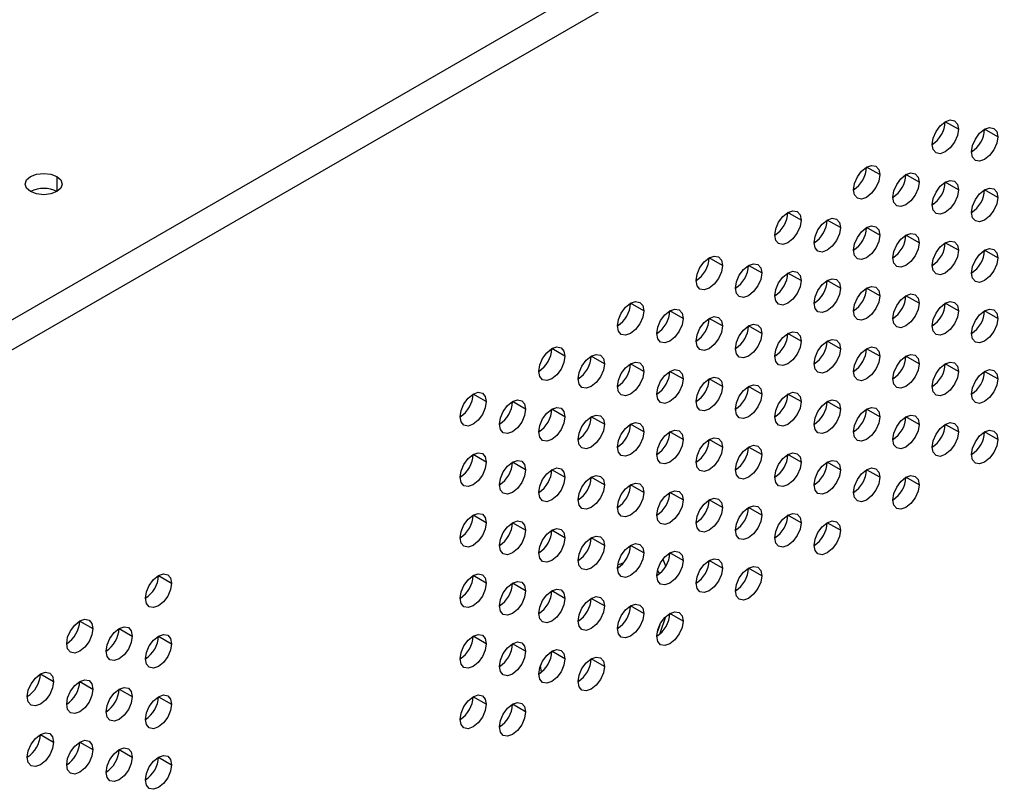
# Model space of a CAD drawing. Header units: millimetres. Extents: x 0 to 1118, y 0 to 864.
# Tile 237 of 256: x 960.45 to 969.3, y 676.53 to 683.47. Entities that reach past the tile are written whole.
import ezdxf

# ---------------------------------------------------------------- set-up
doc = ezdxf.new("R2010")
doc.units = ezdxf.units.MM

msp = doc.modelspace()

# ---------------------------------------------------------------- linework, layer by layer
at = {"color": 7, "linetype": 'Continuous', "lineweight": 25}
for p, q in [((926.1057, 660.9838), (999.8805, 703.5731)), ((926.2471, 660.7933), (999.9748, 703.3554)), ((968.8857, 682.482), (968.7678, 682.5501)), ((969.2392, 682.414), (969.1214, 682.482)), ((968.1785, 682.0738), (968.0607, 682.1419)), ((968.5321, 682.0058), (968.4142, 682.0738)), ((968.8857, 681.9377), (968.7678, 682.0057)), ((969.2392, 681.8696), (969.1214, 681.9376)), ((967.4714, 681.6656), (967.3536, 681.7337)), ((967.825, 681.5976), (967.7071, 681.6656)), ((968.1785, 681.5295), (968.0607, 681.5975)), ((968.5321, 681.4614), (968.4142, 681.5294)), ((968.8857, 681.3933), (968.7678, 681.4614)), ((969.2392, 681.3252), (969.1214, 681.3933)), ((966.7643, 681.2574), (966.6465, 681.3255)), ((967.1179, 681.1894), (967, 681.2574)), ((967.4714, 681.1213), (967.3536, 681.1893)), ((967.825, 681.0532), (967.7071, 681.1212)), ((968.1785, 680.9851), (968.0607, 681.0532)), ((968.5321, 680.917), (968.4142, 680.9851)), ((966.0572, 680.8492), (965.9394, 680.9173)), ((968.8857, 680.849), (968.7678, 680.917)), ((966.4108, 680.7811), (966.2929, 680.8492)), ((969.2392, 680.7809), (969.1214, 680.8489)), ((966.7643, 680.7131), (966.6465, 680.7811)), ((967.1179, 680.645), (967, 680.713)), ((967.4714, 680.5769), (967.3536, 680.6449)), ((967.825, 680.5088), (967.7071, 680.5769)), ((965.3501, 680.441), (965.2323, 680.5091)), ((968.1785, 680.4408), (968.0607, 680.5088)), ((965.7037, 680.3729), (965.5858, 680.441)), ((966.0572, 680.3049), (965.9394, 680.3729)), ((968.5321, 680.3727), (968.4142, 680.4407)), ((968.8857, 680.3046), (968.7678, 680.3726)), ((966.4108, 680.2368), (966.2929, 680.3048)), ((969.2392, 680.2365), (969.1214, 680.3046)), ((966.7643, 680.1687), (966.6465, 680.2367)), ((964.643, 680.0328), (964.5252, 680.1009)), ((967.1179, 680.1006), (967, 680.1687)), ((967.4714, 680.0326), (967.3536, 680.1006)), ((964.9966, 679.9647), (964.8787, 680.0328)), ((967.825, 679.9645), (967.7071, 680.0325)), ((965.3501, 679.8967), (965.2323, 679.9647)), ((968.1785, 679.8964), (968.0607, 679.9644)), ((965.7037, 679.8286), (965.5858, 679.8966)), ((968.5321, 679.8283), (968.4142, 679.8964)), ((966.0572, 679.7605), (965.9394, 679.8285)), ((966.4108, 679.6924), (966.2929, 679.7605)), ((968.8857, 679.7602), (968.7678, 679.8283)), ((969.2392, 679.6922), (969.1214, 679.7602)), ((966.7643, 679.6243), (966.6465, 679.6924)), ((967.1179, 679.5563), (967, 679.6243)), ((964.643, 679.4885), (964.5252, 679.5565)), ((964.9966, 679.4204), (964.8787, 679.4884)), ((967.4714, 679.4882), (967.3536, 679.5562)), ((967.825, 679.4201), (967.7071, 679.4881)), ((965.3501, 679.3523), (965.2323, 679.4203)), ((968.1785, 679.352), (968.0607, 679.4201)), ((965.7037, 679.2842), (965.5858, 679.3523)), ((968.5321, 679.284), (968.4142, 679.352)), ((966.0572, 679.2161), (965.9394, 679.2842)), ((966.4108, 679.1481), (966.2929, 679.2161)), ((966.7643, 679.08), (966.6465, 679.148)), ((967.1179, 679.0119), (967, 679.0799)), ((964.643, 678.9441), (964.5252, 679.0121)), ((967.4714, 678.9438), (967.3536, 679.0119)), ((964.9966, 678.876), (964.8787, 678.9441)), ((965.3501, 678.8079), (965.2323, 678.876)), ((967.825, 678.8758), (967.7071, 678.9438)), ((965.7037, 678.7399), (965.5858, 678.8079)), ((966.0572, 678.6718), (965.9394, 678.7398)), ((966.256, 678.5535), (966.2318, 678.6135)), ((966.4108, 678.6037), (966.2929, 678.6717)), ((966.7643, 678.5356), (966.6465, 678.6037)), ((967.1179, 678.4675), (967, 678.5356)), ((961.6967, 678.468), (961.8146, 678.4)), ((964.643, 678.3997), (964.5252, 678.4678)), ((964.9966, 678.3317), (964.8787, 678.3997)), ((965.3501, 678.2636), (965.2323, 678.3316)), ((965.7037, 678.1955), (965.5858, 678.2635)), ((966.0572, 678.1274), (965.9394, 678.1955)), ((966.2067, 677.9492), (966.2572, 678.099)), ((966.4108, 678.0593), (966.2929, 678.1274)), ((960.9896, 678.0598), (961.1075, 677.9918)), ((961.3432, 677.9918), (961.461, 677.9237)), ((961.6967, 677.9237), (961.8146, 677.8556)), ((964.643, 677.8554), (964.5252, 677.9234)), ((964.9966, 677.7873), (964.8787, 677.8553)), ((965.3501, 677.7192), (965.2323, 677.7873)), ((965.7037, 677.6511), (965.5858, 677.7192)), ((960.6361, 677.5835), (960.7539, 677.5155)), ((960.9896, 677.5155), (961.1075, 677.4474)), ((961.3432, 677.4474), (961.461, 677.3794)), ((961.6967, 677.3793), (961.8146, 677.3113)), ((964.643, 677.311), (964.5252, 677.379)), ((964.9966, 677.2429), (964.8787, 677.311)), ((960.6361, 677.0392), (960.7539, 676.9712)), ((960.9896, 676.9711), (961.1075, 676.9031)), ((961.3432, 676.903), (961.461, 676.835)), ((961.6967, 676.835), (961.8146, 676.7669))]:
    msp.add_line(p, q, dxfattribs=at)
at = {"color": 8, "linetype": 'Continuous', "lineweight": 25}
for p, q in [((960.7834, 682.0573), (960.7834, 681.9213)), ((966.1803, 678.5107), (966.198, 678.4834)), ((966.2018, 678.025), (966.1801, 677.9656))]:
    msp.add_line(p, q, dxfattribs=at)
at = {"color": 7, "linetype": 'Continuous', "lineweight": 25, "flags": 128}
for points in [[(968.65, 682.346), (968.6589, 682.4032), (968.6845, 682.4621), (968.7227, 682.5137), (968.7678, 682.5501), (968.8129, 682.5658), (968.8511, 682.5583), (968.8767, 682.5289), (968.8857, 682.482)], [(969.0035, 682.2779), (969.0125, 682.3352), (969.038, 682.3941), (969.0763, 682.4456), (969.1214, 682.482), (969.1665, 682.4977), (969.2047, 682.4903), (969.2302, 682.4609), (969.2392, 682.414)], [(968.8857, 682.482), (968.8767, 682.4248), (968.8511, 682.3659), (968.8129, 682.3143), (968.7678, 682.2779), (968.7227, 682.2622), (968.6845, 682.2697), (968.6589, 682.2991), (968.65, 682.346)], [(969.2392, 682.414), (969.2302, 682.3567), (969.2047, 682.2978), (969.1665, 682.2462), (969.1214, 682.2098), (969.0763, 682.1942), (969.038, 682.2016), (969.0125, 682.231), (969.0035, 682.2779)], [(967.9428, 681.9378), (967.9518, 681.995), (967.9774, 682.0539), (968.0156, 682.1055), (968.0607, 682.1419), (968.1058, 682.1576), (968.144, 682.1501), (968.1696, 682.1207), (968.1785, 682.0738)], [(960.5477, 681.9213), (960.5116, 681.9525), (960.4989, 681.9893), (960.5116, 682.0261), (960.5477, 682.0573), (960.6018, 682.0782), (960.6655, 682.0855), (960.7293, 682.0782), (960.7834, 682.0573)], [(960.7834, 682.0573), (960.8195, 682.0261), (960.8322, 681.9893), (960.8195, 681.9525), (960.7834, 681.9213), (960.7293, 681.9004), (960.6655, 681.8931), (960.6018, 681.9004), (960.5477, 681.9213)], [(968.1785, 682.0738), (968.1696, 682.0166), (968.144, 681.9577), (968.1058, 681.9061), (968.0607, 681.8697), (968.0156, 681.854), (967.9774, 681.8615), (967.9518, 681.8909), (967.9428, 681.9378)], [(968.2964, 681.8697), (968.3054, 681.9269), (968.3309, 681.9858), (968.3691, 682.0374), (968.4142, 682.0738), (968.4593, 682.0895), (968.4976, 682.0821), (968.5231, 682.0527), (968.5321, 682.0058)], [(968.5321, 682.0058), (968.5231, 681.9485), (968.4976, 681.8896), (968.4593, 681.838), (968.4142, 681.8016), (968.3691, 681.786), (968.3309, 681.7934), (968.3054, 681.8228), (968.2964, 681.8697)], [(968.65, 681.8016), (968.6589, 681.8589), (968.6845, 681.9178), (968.7227, 681.9693), (968.7678, 682.0057), (968.8129, 682.0214), (968.8511, 682.014), (968.8767, 681.9846), (968.8857, 681.9377)], [(968.8857, 681.9377), (968.8767, 681.8804), (968.8511, 681.8215), (968.8129, 681.77), (968.7678, 681.7336), (968.7227, 681.7179), (968.6845, 681.7253), (968.6589, 681.7547), (968.65, 681.8016)], [(969.0035, 681.7335), (969.0125, 681.7908), (969.038, 681.8497), (969.0763, 681.9013), (969.1214, 681.9377), (969.1665, 681.9533), (969.2047, 681.9459), (969.2302, 681.9165), (969.2392, 681.8696)], [(969.2392, 681.8696), (969.2302, 681.8123), (969.2047, 681.7534), (969.1665, 681.7019), (969.1214, 681.6655), (969.0763, 681.6498), (969.038, 681.6572), (969.0125, 681.6866), (969.0035, 681.7335)], [(967.2357, 681.5296), (967.2447, 681.5868), (967.2703, 681.6457), (967.3085, 681.6973), (967.3536, 681.7337), (967.3987, 681.7494), (967.4369, 681.7419), (967.4625, 681.7125), (967.4714, 681.6656)], [(967.4714, 681.6656), (967.4625, 681.6084), (967.4369, 681.5495), (967.3987, 681.4979), (967.3536, 681.4615), (967.3085, 681.4458), (967.2703, 681.4533), (967.2447, 681.4827), (967.2357, 681.5296)], [(967.5893, 681.4615), (967.5983, 681.5187), (967.6238, 681.5776), (967.662, 681.6292), (967.7071, 681.6656), (967.7522, 681.6813), (967.7905, 681.6739), (967.816, 681.6445), (967.825, 681.5976)], [(967.9428, 681.3934), (967.9518, 681.4507), (967.9774, 681.5096), (968.0156, 681.5611), (968.0607, 681.5975), (968.1058, 681.6132), (968.144, 681.6058), (968.1696, 681.5764), (968.1785, 681.5295)], [(967.825, 681.5976), (967.816, 681.5403), (967.7905, 681.4814), (967.7522, 681.4298), (967.7071, 681.3934), (967.662, 681.3778), (967.6238, 681.3852), (967.5983, 681.4146), (967.5893, 681.4615)], [(968.1785, 681.5295), (968.1696, 681.4722), (968.144, 681.4133), (968.1058, 681.3617), (968.0607, 681.3254), (968.0156, 681.3097), (967.9774, 681.3171), (967.9518, 681.3465), (967.9428, 681.3934)], [(968.2964, 681.3253), (968.3054, 681.3826), (968.3309, 681.4415), (968.3691, 681.4931), (968.4142, 681.5295), (968.4593, 681.5451), (968.4976, 681.5377), (968.5231, 681.5083), (968.5321, 681.4614)], [(968.5321, 681.4614), (968.5231, 681.4041), (968.4976, 681.3452), (968.4593, 681.2937), (968.4142, 681.2573), (968.3691, 681.2416), (968.3309, 681.249), (968.3054, 681.2784), (968.2964, 681.3253)], [(968.65, 681.2573), (968.6589, 681.3145), (968.6845, 681.3734), (968.7227, 681.425), (968.7678, 681.4614), (968.8129, 681.4771), (968.8511, 681.4696), (968.8767, 681.4402), (968.8857, 681.3933)], [(966.5286, 681.1214), (966.5376, 681.1786), (966.5631, 681.2375), (966.6014, 681.2891), (966.6465, 681.3255), (966.6916, 681.3412), (966.7298, 681.3337), (966.7554, 681.3043), (966.7643, 681.2574)], [(968.8857, 681.3933), (968.8767, 681.3361), (968.8511, 681.2772), (968.8129, 681.2256), (968.7678, 681.1892), (968.7227, 681.1735), (968.6845, 681.1809), (968.6589, 681.2104), (968.65, 681.2573)], [(969.0035, 681.1892), (969.0125, 681.2464), (969.038, 681.3053), (969.0763, 681.3569), (969.1214, 681.3933), (969.1665, 681.409), (969.2047, 681.4015), (969.2302, 681.3721), (969.2392, 681.3252)], [(966.7643, 681.2574), (966.7554, 681.2002), (966.7298, 681.1413), (966.6916, 681.0897), (966.6465, 681.0533), (966.6014, 681.0376), (966.5631, 681.0451), (966.5376, 681.0745), (966.5286, 681.1214)], [(966.8822, 681.0533), (966.8912, 681.1105), (966.9167, 681.1694), (966.9549, 681.221), (967, 681.2574), (967.0451, 681.2731), (967.0834, 681.2657), (967.1089, 681.2363), (967.1179, 681.1894)], [(969.2392, 681.3252), (969.2302, 681.268), (969.2047, 681.2091), (969.1665, 681.1575), (969.1214, 681.1211), (969.0763, 681.1054), (969.038, 681.1129), (969.0125, 681.1423), (969.0035, 681.1892)], [(967.1179, 681.1894), (967.1089, 681.1321), (967.0834, 681.0732), (967.0451, 681.0216), (967, 680.9852), (966.9549, 680.9696), (966.9167, 680.977), (966.8912, 681.0064), (966.8822, 681.0533)], [(967.2357, 680.9852), (967.2447, 681.0425), (967.2703, 681.1014), (967.3085, 681.1529), (967.3536, 681.1893), (967.3987, 681.205), (967.4369, 681.1976), (967.4625, 681.1682), (967.4714, 681.1213)], [(967.4714, 681.1213), (967.4625, 681.064), (967.4369, 681.0051), (967.3987, 680.9535), (967.3536, 680.9171), (967.3085, 680.9015), (967.2703, 680.9089), (967.2447, 680.9383), (967.2357, 680.9852)], [(967.5893, 680.9171), (967.5983, 680.9744), (967.6238, 681.0333), (967.662, 681.0849), (967.7071, 681.1213), (967.7522, 681.1369), (967.7905, 681.1295), (967.816, 681.1001), (967.825, 681.0532)], [(967.825, 681.0532), (967.816, 680.9959), (967.7905, 680.937), (967.7522, 680.8855), (967.7071, 680.8491), (967.662, 680.8334), (967.6238, 680.8408), (967.5983, 680.8702), (967.5893, 680.9171)], [(967.9428, 680.849), (967.9518, 680.9063), (967.9774, 680.9652), (968.0156, 681.0168), (968.0607, 681.0532), (968.1058, 681.0688), (968.144, 681.0614), (968.1696, 681.032), (968.1785, 680.9851)], [(968.1785, 680.9851), (968.1696, 680.9279), (968.144, 680.869), (968.1058, 680.8174), (968.0607, 680.781), (968.0156, 680.7653), (967.9774, 680.7727), (967.9518, 680.8021), (967.9428, 680.849)], [(968.2964, 680.781), (968.3054, 680.8382), (968.3309, 680.8971), (968.3691, 680.9487), (968.4142, 680.9851), (968.4593, 681.0008), (968.4976, 680.9933), (968.5231, 680.9639), (968.5321, 680.917)], [(965.8215, 680.7132), (965.8305, 680.7704), (965.856, 680.8293), (965.8943, 680.8809), (965.9394, 680.9173), (965.9845, 680.933), (966.0227, 680.9255), (966.0483, 680.8961), (966.0572, 680.8492)], [(968.5321, 680.917), (968.5231, 680.8598), (968.4976, 680.8009), (968.4593, 680.7493), (968.4142, 680.7129), (968.3691, 680.6972), (968.3309, 680.7047), (968.3054, 680.7341), (968.2964, 680.781)], [(968.65, 680.7129), (968.6589, 680.7702), (968.6845, 680.829), (968.7227, 680.8806), (968.7678, 680.917), (968.8129, 680.9327), (968.8511, 680.9253), (968.8767, 680.8959), (968.8857, 680.849)], [(966.0572, 680.8492), (966.0483, 680.792), (966.0227, 680.7331), (965.9845, 680.6815), (965.9394, 680.6451), (965.8943, 680.6294), (965.856, 680.6369), (965.8305, 680.6663), (965.8215, 680.7132)], [(966.1751, 680.6451), (966.184, 680.7023), (966.2096, 680.7612), (966.2478, 680.8128), (966.2929, 680.8492), (966.338, 680.8649), (966.3763, 680.8575), (966.4018, 680.828), (966.4108, 680.7811)], [(968.8857, 680.849), (968.8767, 680.7917), (968.8511, 680.7328), (968.8129, 680.6812), (968.7678, 680.6448), (968.7227, 680.6292), (968.6845, 680.6366), (968.6589, 680.666), (968.65, 680.7129)], [(969.0035, 680.6448), (969.0125, 680.7021), (969.038, 680.761), (969.0763, 680.8125), (969.1214, 680.8489), (969.1665, 680.8646), (969.2047, 680.8572), (969.2302, 680.8278), (969.2392, 680.7809)], [(966.4108, 680.7811), (966.4018, 680.7239), (966.3763, 680.665), (966.338, 680.6134), (966.2929, 680.577), (966.2478, 680.5613), (966.2096, 680.5688), (966.184, 680.5982), (966.1751, 680.6451)], [(966.5286, 680.577), (966.5376, 680.6343), (966.5631, 680.6932), (966.6014, 680.7447), (966.6465, 680.7811), (966.6916, 680.7968), (966.7298, 680.7894), (966.7554, 680.76), (966.7643, 680.7131)], [(966.8822, 680.5089), (966.8912, 680.5662), (966.9167, 680.6251), (966.9549, 680.6767), (967, 680.713), (967.0451, 680.7287), (967.0834, 680.7213), (967.1089, 680.6919), (967.1179, 680.645)], [(969.2392, 680.7809), (969.2302, 680.7236), (969.2047, 680.6647), (969.1665, 680.6132), (969.1214, 680.5768), (969.0763, 680.5611), (969.038, 680.5685), (969.0125, 680.5979), (969.0035, 680.6448)], [(966.7643, 680.7131), (966.7554, 680.6558), (966.7298, 680.5969), (966.6916, 680.5453), (966.6465, 680.5089), (966.6014, 680.4933), (966.5631, 680.5007), (966.5376, 680.5301), (966.5286, 680.577)], [(967.1179, 680.645), (967.1089, 680.5877), (967.0834, 680.5288), (967.0451, 680.4773), (967, 680.4409), (966.9549, 680.4252), (966.9167, 680.4326), (966.8912, 680.462), (966.8822, 680.5089)], [(967.2357, 680.4408), (967.2447, 680.4981), (967.2703, 680.557), (967.3085, 680.6086), (967.3536, 680.645), (967.3987, 680.6606), (967.4369, 680.6532), (967.4625, 680.6238), (967.4714, 680.5769)], [(967.4714, 680.5769), (967.4625, 680.5197), (967.4369, 680.4608), (967.3987, 680.4092), (967.3536, 680.3728), (967.3085, 680.3571), (967.2703, 680.3645), (967.2447, 680.3939), (967.2357, 680.4408)], [(967.5893, 680.3728), (967.5983, 680.43), (967.6238, 680.4889), (967.662, 680.5405), (967.7071, 680.5769), (967.7522, 680.5926), (967.7905, 680.5851), (967.816, 680.5557), (967.825, 680.5088)], [(965.1144, 680.305), (965.1234, 680.3622), (965.1489, 680.4211), (965.1872, 680.4727), (965.2323, 680.5091), (965.2774, 680.5248), (965.3156, 680.5173), (965.3411, 680.4879), (965.3501, 680.441)], [(965.468, 680.2369), (965.4769, 680.2941), (965.5025, 680.353), (965.5407, 680.4046), (965.5858, 680.441), (965.6309, 680.4567), (965.6692, 680.4492), (965.6947, 680.4198), (965.7037, 680.3729)], [(967.825, 680.5088), (967.816, 680.4516), (967.7905, 680.3927), (967.7522, 680.3411), (967.7071, 680.3047), (967.662, 680.289), (967.6238, 680.2965), (967.5983, 680.3259), (967.5893, 680.3728)], [(967.9428, 680.3047), (967.9518, 680.3619), (967.9774, 680.4208), (968.0156, 680.4724), (968.0607, 680.5088), (968.1058, 680.5245), (968.144, 680.5171), (968.1696, 680.4877), (968.1785, 680.4408)], [(968.2964, 680.2366), (968.3054, 680.2939), (968.3309, 680.3528), (968.3691, 680.4043), (968.4142, 680.4407), (968.4593, 680.4564), (968.4976, 680.449), (968.5231, 680.4196), (968.5321, 680.3727)], [(965.3501, 680.441), (965.3411, 680.3838), (965.3156, 680.3249), (965.2774, 680.2733), (965.2323, 680.2369), (965.1872, 680.2212), (965.1489, 680.2286), (965.1234, 680.2581), (965.1144, 680.305)], [(965.7037, 680.3729), (965.6947, 680.3157), (965.6692, 680.2568), (965.6309, 680.2052), (965.5858, 680.1688), (965.5407, 680.1531), (965.5025, 680.1606), (965.4769, 680.19), (965.468, 680.2369)], [(965.8215, 680.1688), (965.8305, 680.2261), (965.856, 680.285), (965.8943, 680.3365), (965.9394, 680.3729), (965.9845, 680.3886), (966.0227, 680.3812), (966.0483, 680.3518), (966.0572, 680.3049)], [(968.1785, 680.4408), (968.1696, 680.3835), (968.144, 680.3246), (968.1058, 680.273), (968.0607, 680.2366), (968.0156, 680.221), (967.9774, 680.2284), (967.9518, 680.2578), (967.9428, 680.3047)], [(968.5321, 680.3727), (968.5231, 680.3154), (968.4976, 680.2565), (968.4593, 680.2049), (968.4142, 680.1686), (968.3691, 680.1529), (968.3309, 680.1603), (968.3054, 680.1897), (968.2964, 680.2366)], [(968.65, 680.1685), (968.6589, 680.2258), (968.6845, 680.2847), (968.7227, 680.3363), (968.7678, 680.3727), (968.8129, 680.3883), (968.8511, 680.3809), (968.8767, 680.3515), (968.8857, 680.3046)], [(966.0572, 680.3049), (966.0483, 680.2476), (966.0227, 680.1887), (965.9845, 680.1371), (965.9394, 680.1007), (965.8943, 680.0851), (965.856, 680.0925), (965.8305, 680.1219), (965.8215, 680.1688)], [(966.1751, 680.1007), (966.184, 680.158), (966.2096, 680.2169), (966.2478, 680.2684), (966.2929, 680.3048), (966.338, 680.3205), (966.3763, 680.3131), (966.4018, 680.2837), (966.4108, 680.2368)], [(968.8857, 680.3046), (968.8767, 680.2473), (968.8511, 680.1884), (968.8129, 680.1369), (968.7678, 680.1005), (968.7227, 680.0848), (968.6845, 680.0922), (968.6589, 680.1216), (968.65, 680.1685)], [(969.0035, 680.1005), (969.0125, 680.1577), (969.038, 680.2166), (969.0763, 680.2682), (969.1214, 680.3046), (969.1665, 680.3203), (969.2047, 680.3128), (969.2302, 680.2834), (969.2392, 680.2365)], [(966.4108, 680.2368), (966.4018, 680.1795), (966.3763, 680.1206), (966.338, 680.0691), (966.2929, 680.0327), (966.2478, 680.017), (966.2096, 680.0244), (966.184, 680.0538), (966.1751, 680.1007)], [(966.5286, 680.0326), (966.5376, 680.0899), (966.5631, 680.1488), (966.6014, 680.2004), (966.6465, 680.2368), (966.6916, 680.2524), (966.7298, 680.245), (966.7554, 680.2156), (966.7643, 680.1687)], [(969.2392, 680.2365), (969.2302, 680.1793), (969.2047, 680.1204), (969.1665, 680.0688), (969.1214, 680.0324), (969.0763, 680.0167), (969.038, 680.0241), (969.0125, 680.0536), (969.0035, 680.1005)], [(964.4073, 679.8967), (964.4163, 679.954), (964.4418, 680.0129), (964.4801, 680.0645), (964.5252, 680.1009), (964.5703, 680.1165), (964.6085, 680.1091), (964.634, 680.0797), (964.643, 680.0328)], [(966.7643, 680.1687), (966.7554, 680.1115), (966.7298, 680.0526), (966.6916, 680.001), (966.6465, 679.9646), (966.6014, 679.9489), (966.5631, 679.9563), (966.5376, 679.9857), (966.5286, 680.0326)], [(966.8822, 679.9646), (966.8912, 680.0218), (966.9167, 680.0807), (966.9549, 680.1323), (967, 680.1687), (967.0451, 680.1844), (967.0834, 680.1769), (967.1089, 680.1475), (967.1179, 680.1006)], [(967.1179, 680.1006), (967.1089, 680.0434), (967.0834, 679.9845), (967.0451, 679.9329), (967, 679.8965), (966.9549, 679.8808), (966.9167, 679.8883), (966.8912, 679.9177), (966.8822, 679.9646)], [(967.2357, 679.8965), (967.2447, 679.9537), (967.2703, 680.0126), (967.3085, 680.0642), (967.3536, 680.1006), (967.3987, 680.1163), (967.4369, 680.1089), (967.4625, 680.0795), (967.4714, 680.0326)], [(964.643, 680.0328), (964.634, 679.9756), (964.6085, 679.9167), (964.5703, 679.8651), (964.5252, 679.8287), (964.4801, 679.813), (964.4418, 679.8204), (964.4163, 679.8498), (964.4073, 679.8967)], [(964.7609, 679.8287), (964.7698, 679.8859), (964.7954, 679.9448), (964.8336, 679.9964), (964.8787, 680.0328), (964.9238, 680.0485), (964.962, 680.041), (964.9876, 680.0116), (964.9966, 679.9647)], [(967.4714, 680.0326), (967.4625, 679.9753), (967.4369, 679.9164), (967.3987, 679.8648), (967.3536, 679.8284), (967.3085, 679.8128), (967.2703, 679.8202), (967.2447, 679.8496), (967.2357, 679.8965)], [(967.5893, 679.8284), (967.5983, 679.8857), (967.6238, 679.9446), (967.662, 679.9961), (967.7071, 680.0325), (967.7522, 680.0482), (967.7905, 680.0408), (967.816, 680.0114), (967.825, 679.9645)], [(964.9966, 679.9647), (964.9876, 679.9075), (964.962, 679.8486), (964.9238, 679.797), (964.8787, 679.7606), (964.8336, 679.7449), (964.7954, 679.7524), (964.7698, 679.7818), (964.7609, 679.8287)], [(965.1144, 679.7606), (965.1234, 679.8179), (965.1489, 679.8767), (965.1872, 679.9283), (965.2323, 679.9647), (965.2774, 679.9804), (965.3156, 679.973), (965.3411, 679.9436), (965.3501, 679.8967)], [(967.825, 679.9645), (967.816, 679.9072), (967.7905, 679.8483), (967.7522, 679.7967), (967.7071, 679.7603), (967.662, 679.7447), (967.6238, 679.7521), (967.5983, 679.7815), (967.5893, 679.8284)], [(967.9428, 679.7603), (967.9518, 679.8176), (967.9774, 679.8765), (968.0156, 679.9281), (968.0607, 679.9645), (968.1058, 679.9801), (968.144, 679.9727), (968.1696, 679.9433), (968.1785, 679.8964)], [(965.3501, 679.8967), (965.3411, 679.8394), (965.3156, 679.7805), (965.2774, 679.7289), (965.2323, 679.6925), (965.1872, 679.6769), (965.1489, 679.6843), (965.1234, 679.7137), (965.1144, 679.7606)], [(965.468, 679.6925), (965.4769, 679.7498), (965.5025, 679.8087), (965.5407, 679.8602), (965.5858, 679.8966), (965.6309, 679.9123), (965.6692, 679.9049), (965.6947, 679.8755), (965.7037, 679.8286)], [(965.8215, 679.6244), (965.8305, 679.6817), (965.856, 679.7406), (965.8943, 679.7922), (965.9394, 679.8286), (965.9845, 679.8442), (966.0227, 679.8368), (966.0483, 679.8074), (966.0572, 679.7605)], [(968.1785, 679.8964), (968.1696, 679.8391), (968.144, 679.7802), (968.1058, 679.7287), (968.0607, 679.6923), (968.0156, 679.6766), (967.9774, 679.684), (967.9518, 679.7134), (967.9428, 679.7603)], [(968.2964, 679.6922), (968.3054, 679.7495), (968.3309, 679.8084), (968.3691, 679.86), (968.4142, 679.8964), (968.4593, 679.912), (968.4976, 679.9046), (968.5231, 679.8752), (968.5321, 679.8283)], [(968.65, 679.6242), (968.6589, 679.6814), (968.6845, 679.7403), (968.7227, 679.7919), (968.7678, 679.8283), (968.8129, 679.844), (968.8511, 679.8365), (968.8767, 679.8071), (968.8857, 679.7602)], [(965.7037, 679.8286), (965.6947, 679.7713), (965.6692, 679.7124), (965.6309, 679.6609), (965.5858, 679.6245), (965.5407, 679.6088), (965.5025, 679.6162), (965.4769, 679.6456), (965.468, 679.6925)], [(966.0572, 679.7605), (966.0483, 679.7032), (966.0227, 679.6443), (965.9845, 679.5928), (965.9394, 679.5564), (965.8943, 679.5407), (965.856, 679.5481), (965.8305, 679.5775), (965.8215, 679.6244)], [(966.1751, 679.5564), (966.184, 679.6136), (966.2096, 679.6725), (966.2478, 679.7241), (966.2929, 679.7605), (966.338, 679.7762), (966.3763, 679.7687), (966.4018, 679.7393), (966.4108, 679.6924)], [(968.5321, 679.8283), (968.5231, 679.7711), (968.4976, 679.7122), (968.4593, 679.6606), (968.4142, 679.6242), (968.3691, 679.6085), (968.3309, 679.6159), (968.3054, 679.6453), (968.2964, 679.6922)], [(968.8857, 679.7602), (968.8767, 679.703), (968.8511, 679.6441), (968.8129, 679.5925), (968.7678, 679.5561), (968.7227, 679.5404), (968.6845, 679.5479), (968.6589, 679.5773), (968.65, 679.6242)], [(969.0035, 679.5561), (969.0125, 679.6134), (969.038, 679.6722), (969.0763, 679.7238), (969.1214, 679.7602), (969.1665, 679.7759), (969.2047, 679.7685), (969.2302, 679.7391), (969.2392, 679.6922)], [(966.4108, 679.6924), (966.4018, 679.6352), (966.3763, 679.5763), (966.338, 679.5247), (966.2929, 679.4883), (966.2478, 679.4726), (966.2096, 679.4801), (966.184, 679.5095), (966.1751, 679.5564)], [(966.5286, 679.4883), (966.5376, 679.5455), (966.5631, 679.6044), (966.6014, 679.656), (966.6465, 679.6924), (966.6916, 679.7081), (966.7298, 679.7007), (966.7554, 679.6712), (966.7643, 679.6243)], [(969.2392, 679.6922), (969.2302, 679.6349), (969.2047, 679.576), (969.1665, 679.5244), (969.1214, 679.488), (969.0763, 679.4724), (969.038, 679.4798), (969.0125, 679.5092), (969.0035, 679.5561)], [(964.4073, 679.3524), (964.4163, 679.4096), (964.4418, 679.4685), (964.4801, 679.5201), (964.5252, 679.5565), (964.5703, 679.5722), (964.6085, 679.5648), (964.634, 679.5354), (964.643, 679.4885)], [(966.7643, 679.6243), (966.7554, 679.5671), (966.7298, 679.5082), (966.6916, 679.4566), (966.6465, 679.4202), (966.6014, 679.4045), (966.5631, 679.412), (966.5376, 679.4414), (966.5286, 679.4883)], [(966.8822, 679.4202), (966.8912, 679.4775), (966.9167, 679.5364), (966.9549, 679.5879), (967, 679.6243), (967.0451, 679.64), (967.0834, 679.6326), (967.1089, 679.6032), (967.1179, 679.5563)], [(967.2357, 679.3521), (967.2447, 679.4094), (967.2703, 679.4683), (967.3085, 679.5199), (967.3536, 679.5562), (967.3987, 679.5719), (967.4369, 679.5645), (967.4625, 679.5351), (967.4714, 679.4882)], [(964.643, 679.4885), (964.634, 679.4312), (964.6085, 679.3723), (964.5703, 679.3207), (964.5252, 679.2843), (964.4801, 679.2687), (964.4418, 679.2761), (964.4163, 679.3055), (964.4073, 679.3524)], [(964.7609, 679.2843), (964.7698, 679.3416), (964.7954, 679.4005), (964.8336, 679.452), (964.8787, 679.4884), (964.9238, 679.5041), (964.962, 679.4967), (964.9876, 679.4673), (964.9966, 679.4204)], [(967.1179, 679.5563), (967.1089, 679.499), (967.0834, 679.4401), (967.0451, 679.3885), (967, 679.3521), (966.9549, 679.3365), (966.9167, 679.3439), (966.8912, 679.3733), (966.8822, 679.4202)], [(967.4714, 679.4882), (967.4625, 679.4309), (967.4369, 679.372), (967.3987, 679.3205), (967.3536, 679.2841), (967.3085, 679.2684), (967.2703, 679.2758), (967.2447, 679.3052), (967.2357, 679.3521)], [(967.5893, 679.284), (967.5983, 679.3413), (967.6238, 679.4002), (967.662, 679.4518), (967.7071, 679.4882), (967.7522, 679.5038), (967.7905, 679.4964), (967.816, 679.467), (967.825, 679.4201)], [(964.9966, 679.4204), (964.9876, 679.3631), (964.962, 679.3042), (964.9238, 679.2526), (964.8787, 679.2163), (964.8336, 679.2006), (964.7954, 679.208), (964.7698, 679.2374), (964.7609, 679.2843)], [(965.1144, 679.2162), (965.1234, 679.2735), (965.1489, 679.3324), (965.1872, 679.384), (965.2323, 679.4204), (965.2774, 679.436), (965.3156, 679.4286), (965.3411, 679.3992), (965.3501, 679.3523)], [(967.825, 679.4201), (967.816, 679.3629), (967.7905, 679.304), (967.7522, 679.2524), (967.7071, 679.216), (967.662, 679.2003), (967.6238, 679.2077), (967.5983, 679.2371), (967.5893, 679.284)], [(967.9428, 679.216), (967.9518, 679.2732), (967.9774, 679.3321), (968.0156, 679.3837), (968.0607, 679.4201), (968.1058, 679.4358), (968.144, 679.4283), (968.1696, 679.3989), (968.1785, 679.352)], [(965.3501, 679.3523), (965.3411, 679.295), (965.3156, 679.2361), (965.2774, 679.1846), (965.2323, 679.1482), (965.1872, 679.1325), (965.1489, 679.1399), (965.1234, 679.1693), (965.1144, 679.2162)], [(965.468, 679.1482), (965.4769, 679.2054), (965.5025, 679.2643), (965.5407, 679.3159), (965.5858, 679.3523), (965.6309, 679.368), (965.6692, 679.3605), (965.6947, 679.3311), (965.7037, 679.2842)], [(968.1785, 679.352), (968.1696, 679.2948), (968.144, 679.2359), (968.1058, 679.1843), (968.0607, 679.1479), (968.0156, 679.1322), (967.9774, 679.1397), (967.9518, 679.1691), (967.9428, 679.216)], [(968.2964, 679.1479), (968.3054, 679.2051), (968.3309, 679.264), (968.3691, 679.3156), (968.4142, 679.352), (968.4593, 679.3677), (968.4976, 679.3603), (968.5231, 679.3309), (968.5321, 679.284)], [(965.7037, 679.2842), (965.6947, 679.227), (965.6692, 679.1681), (965.6309, 679.1165), (965.5858, 679.0801), (965.5407, 679.0644), (965.5025, 679.0719), (965.4769, 679.1013), (965.468, 679.1482)], [(965.8215, 679.0801), (965.8305, 679.1373), (965.856, 679.1962), (965.8943, 679.2478), (965.9394, 679.2842), (965.9845, 679.2999), (966.0227, 679.2924), (966.0483, 679.263), (966.0572, 679.2161)], [(966.0572, 679.2161), (966.0483, 679.1589), (966.0227, 679.1), (965.9845, 679.0484), (965.9394, 679.012), (965.8943, 678.9963), (965.856, 679.0038), (965.8305, 679.0332), (965.8215, 679.0801)], [(966.1751, 679.012), (966.184, 679.0693), (966.2096, 679.1282), (966.2478, 679.1797), (966.2929, 679.2161), (966.338, 679.2318), (966.3763, 679.2244), (966.4018, 679.195), (966.4108, 679.1481)], [(968.5321, 679.284), (968.5231, 679.2267), (968.4976, 679.1678), (968.4593, 679.1162), (968.4142, 679.0798), (968.3691, 679.0642), (968.3309, 679.0716), (968.3054, 679.101), (968.2964, 679.1479)], [(966.4108, 679.1481), (966.4018, 679.0908), (966.3763, 679.0319), (966.338, 678.9803), (966.2929, 678.9439), (966.2478, 678.9283), (966.2096, 678.9357), (966.184, 678.9651), (966.1751, 679.012)], [(966.5286, 678.9439), (966.5376, 679.0012), (966.5631, 679.0601), (966.6014, 679.1116), (966.6465, 679.148), (966.6916, 679.1637), (966.7298, 679.1563), (966.7554, 679.1269), (966.7643, 679.08)], [(966.7643, 679.08), (966.7554, 679.0227), (966.7298, 678.9638), (966.6916, 678.9123), (966.6465, 678.8759), (966.6014, 678.8602), (966.5631, 678.8676), (966.5376, 678.897), (966.5286, 678.9439)], [(966.8822, 678.8758), (966.8912, 678.9331), (966.9167, 678.992), (966.9549, 679.0436), (967, 679.08), (967.0451, 679.0956), (967.0834, 679.0882), (967.1089, 679.0588), (967.1179, 679.0119)], [(964.4073, 678.808), (964.4163, 678.8653), (964.4418, 678.9242), (964.4801, 678.9758), (964.5252, 679.0122), (964.5703, 679.0278), (964.6085, 679.0204), (964.634, 678.991), (964.643, 678.9441)], [(964.7609, 678.74), (964.7698, 678.7972), (964.7954, 678.8561), (964.8336, 678.9077), (964.8787, 678.9441), (964.9238, 678.9598), (964.962, 678.9523), (964.9876, 678.9229), (964.9966, 678.876)], [(967.1179, 679.0119), (967.1089, 678.9547), (967.0834, 678.8958), (967.0451, 678.8442), (967, 678.8078), (966.9549, 678.7921), (966.9167, 678.7995), (966.8912, 678.8289), (966.8822, 678.8758)], [(967.2357, 678.8078), (967.2447, 678.865), (967.2703, 678.9239), (967.3085, 678.9755), (967.3536, 679.0119), (967.3987, 679.0276), (967.4369, 679.0201), (967.4625, 678.9907), (967.4714, 678.9438)], [(967.5893, 678.7397), (967.5983, 678.7969), (967.6238, 678.8558), (967.662, 678.9074), (967.7071, 678.9438), (967.7522, 678.9595), (967.7905, 678.9521), (967.816, 678.9227), (967.825, 678.8758)], [(964.643, 678.9441), (964.634, 678.8868), (964.6085, 678.8279), (964.5703, 678.7764), (964.5252, 678.74), (964.4801, 678.7243), (964.4418, 678.7317), (964.4163, 678.7611), (964.4073, 678.808)], [(964.9966, 678.876), (964.9876, 678.8188), (964.962, 678.7599), (964.9238, 678.7083), (964.8787, 678.6719), (964.8336, 678.6562), (964.7954, 678.6636), (964.7698, 678.693), (964.7609, 678.74)], [(965.1144, 678.6719), (965.1234, 678.7291), (965.1489, 678.788), (965.1872, 678.8396), (965.2323, 678.876), (965.2774, 678.8917), (965.3156, 678.8842), (965.3411, 678.8548), (965.3501, 678.8079)], [(967.4714, 678.9438), (967.4625, 678.8866), (967.4369, 678.8277), (967.3987, 678.7761), (967.3536, 678.7397), (967.3085, 678.724), (967.2703, 678.7315), (967.2447, 678.7609), (967.2357, 678.8078)], [(967.825, 678.8758), (967.816, 678.8185), (967.7905, 678.7596), (967.7522, 678.708), (967.7071, 678.6716), (967.662, 678.656), (967.6238, 678.6634), (967.5983, 678.6928), (967.5893, 678.7397)], [(965.3501, 678.8079), (965.3411, 678.7507), (965.3156, 678.6918), (965.2774, 678.6402), (965.2323, 678.6038), (965.1872, 678.5881), (965.1489, 678.5956), (965.1234, 678.625), (965.1144, 678.6719)], [(965.468, 678.6038), (965.4769, 678.6611), (965.5025, 678.72), (965.5407, 678.7715), (965.5858, 678.8079), (965.6309, 678.8236), (965.6692, 678.8162), (965.6947, 678.7868), (965.7037, 678.7399)], [(965.7037, 678.7399), (965.6947, 678.6826), (965.6692, 678.6237), (965.6309, 678.5721), (965.5858, 678.5357), (965.5407, 678.5201), (965.5025, 678.5275), (965.4769, 678.5569), (965.468, 678.6038)], [(965.8215, 678.5357), (965.8305, 678.593), (965.856, 678.6519), (965.8943, 678.7034), (965.9394, 678.7398), (965.9845, 678.7555), (966.0227, 678.7481), (966.0483, 678.7187), (966.0572, 678.6718)], [(966.1751, 678.4676), (966.184, 678.5249), (966.2096, 678.5838), (966.2478, 678.6354), (966.2929, 678.6718), (966.338, 678.6874), (966.3763, 678.68), (966.4018, 678.6506), (966.4108, 678.6037)], [(966.0572, 678.6718), (966.0483, 678.6145), (966.0227, 678.5556), (965.9845, 678.5041), (965.9394, 678.4677), (965.8943, 678.452), (965.856, 678.4594), (965.8305, 678.4888), (965.8215, 678.5357)], [(966.4108, 678.6037), (966.4018, 678.5464), (966.3763, 678.4875), (966.338, 678.436), (966.2929, 678.3996), (966.2478, 678.3839), (966.2096, 678.3913), (966.184, 678.4207), (966.1751, 678.4676)], [(966.5286, 678.3996), (966.5376, 678.4568), (966.5631, 678.5157), (966.6014, 678.5673), (966.6465, 678.6037), (966.6916, 678.6194), (966.7298, 678.6119), (966.7554, 678.5825), (966.7643, 678.5356)], [(966.7643, 678.5356), (966.7554, 678.4784), (966.7298, 678.4195), (966.6916, 678.3679), (966.6465, 678.3315), (966.6014, 678.3158), (966.5631, 678.3233), (966.5376, 678.3527), (966.5286, 678.3996)], [(966.8822, 678.3315), (966.8912, 678.3887), (966.9167, 678.4476), (966.9549, 678.4992), (967, 678.5356), (967.0451, 678.5513), (967.0834, 678.5439), (967.1089, 678.5144), (967.1179, 678.4675)], [(961.5789, 678.2639), (961.5879, 678.3212), (961.6134, 678.3801), (961.6516, 678.4317), (961.6967, 678.4681), (961.7418, 678.4837), (961.7801, 678.4763), (961.8056, 678.4469), (961.8146, 678.4)], [(964.4073, 678.2637), (964.4163, 678.3209), (964.4418, 678.3798), (964.4801, 678.4314), (964.5252, 678.4678), (964.5703, 678.4835), (964.6085, 678.476), (964.634, 678.4466), (964.643, 678.3997)], [(964.7609, 678.1956), (964.7698, 678.2528), (964.7954, 678.3117), (964.8336, 678.3633), (964.8787, 678.3997), (964.9238, 678.4154), (964.962, 678.408), (964.9876, 678.3786), (964.9966, 678.3317)], [(967.1179, 678.4675), (967.1089, 678.4103), (967.0834, 678.3514), (967.0451, 678.2998), (967, 678.2634), (966.9549, 678.2477), (966.9167, 678.2552), (966.8912, 678.2846), (966.8822, 678.3315)], [(961.8146, 678.4), (961.8056, 678.3427), (961.7801, 678.2838), (961.7418, 678.2323), (961.6967, 678.1959), (961.6516, 678.1802), (961.6134, 678.1876), (961.5879, 678.217), (961.5789, 678.2639)], [(964.643, 678.3997), (964.634, 678.3425), (964.6085, 678.2836), (964.5703, 678.232), (964.5252, 678.1956), (964.4801, 678.1799), (964.4418, 678.1874), (964.4163, 678.2168), (964.4073, 678.2637)], [(964.9966, 678.3317), (964.9876, 678.2744), (964.962, 678.2155), (964.9238, 678.1639), (964.8787, 678.1275), (964.8336, 678.1119), (964.7954, 678.1193), (964.7698, 678.1487), (964.7609, 678.1956)], [(965.1144, 678.1275), (965.1234, 678.1848), (965.1489, 678.2437), (965.1872, 678.2952), (965.2323, 678.3316), (965.2774, 678.3473), (965.3156, 678.3399), (965.3411, 678.3105), (965.3501, 678.2636)], [(965.3501, 678.2636), (965.3411, 678.2063), (965.3156, 678.1474), (965.2774, 678.0958), (965.2323, 678.0595), (965.1872, 678.0438), (965.1489, 678.0512), (965.1234, 678.0806), (965.1144, 678.1275)], [(965.468, 678.0594), (965.4769, 678.1167), (965.5025, 678.1756), (965.5407, 678.2272), (965.5858, 678.2636), (965.6309, 678.2792), (965.6692, 678.2718), (965.6947, 678.2424), (965.7037, 678.1955)], [(965.7037, 678.1955), (965.6947, 678.1382), (965.6692, 678.0793), (965.6309, 678.0278), (965.5858, 677.9914), (965.5407, 677.9757), (965.5025, 677.9831), (965.4769, 678.0125), (965.468, 678.0594)], [(965.8215, 677.9914), (965.8305, 678.0486), (965.856, 678.1075), (965.8943, 678.1591), (965.9394, 678.1955), (965.9845, 678.2112), (966.0227, 678.2037), (966.0483, 678.1743), (966.0572, 678.1274)], [(960.8718, 677.8557), (960.8807, 677.913), (960.9063, 677.9719), (960.9445, 678.0235), (960.9896, 678.0599), (961.0347, 678.0755), (961.073, 678.0681), (961.0985, 678.0387), (961.1075, 677.9918)], [(966.0572, 678.1274), (966.0483, 678.0702), (966.0227, 678.0113), (965.9845, 677.9597), (965.9394, 677.9233), (965.8943, 677.9076), (965.856, 677.9151), (965.8305, 677.9445), (965.8215, 677.9914)], [(966.1751, 677.9233), (966.184, 677.9805), (966.2096, 678.0394), (966.2478, 678.091), (966.2929, 678.1274), (966.338, 678.1431), (966.3763, 678.1356), (966.4018, 678.1062), (966.4108, 678.0593)], [(961.1075, 677.9918), (961.0985, 677.9345), (961.073, 677.8756), (961.0347, 677.8241), (960.9896, 677.7877), (960.9445, 677.772), (960.9063, 677.7794), (960.8807, 677.8088), (960.8718, 677.8557)], [(961.2253, 677.7877), (961.2343, 677.8449), (961.2598, 677.9038), (961.2981, 677.9554), (961.3432, 677.9918), (961.3883, 678.0075), (961.4265, 678), (961.4521, 677.9706), (961.461, 677.9237)], [(966.4108, 678.0593), (966.4018, 678.0021), (966.3763, 677.9432), (966.338, 677.8916), (966.2929, 677.8552), (966.2478, 677.8395), (966.2096, 677.847), (966.184, 677.8764), (966.1751, 677.9233)], [(961.461, 677.9237), (961.4521, 677.8665), (961.4265, 677.8076), (961.3883, 677.756), (961.3432, 677.7196), (961.2981, 677.7039), (961.2598, 677.7113), (961.2343, 677.7408), (961.2253, 677.7877)], [(961.5789, 677.7196), (961.5879, 677.7768), (961.6134, 677.8357), (961.6516, 677.8873), (961.6967, 677.9237), (961.7418, 677.9394), (961.7801, 677.9319), (961.8056, 677.9025), (961.8146, 677.8556)], [(964.4073, 677.7193), (964.4163, 677.7766), (964.4418, 677.8355), (964.4801, 677.887), (964.5252, 677.9234), (964.5703, 677.9391), (964.6085, 677.9317), (964.634, 677.9023), (964.643, 677.8554)], [(961.8146, 677.8556), (961.8056, 677.7984), (961.7801, 677.7395), (961.7418, 677.6879), (961.6967, 677.6515), (961.6516, 677.6358), (961.6134, 677.6433), (961.5879, 677.6727), (961.5789, 677.7196)], [(964.643, 677.8554), (964.634, 677.7981), (964.6085, 677.7392), (964.5703, 677.6876), (964.5252, 677.6513), (964.4801, 677.6356), (964.4418, 677.643), (964.4163, 677.6724), (964.4073, 677.7193)], [(964.7609, 677.6512), (964.7698, 677.7085), (964.7954, 677.7674), (964.8336, 677.819), (964.8787, 677.8554), (964.9238, 677.871), (964.962, 677.8636), (964.9876, 677.8342), (964.9966, 677.7873)], [(965.1144, 677.5832), (965.1234, 677.6404), (965.1489, 677.6993), (965.1872, 677.7509), (965.2323, 677.7873), (965.2774, 677.803), (965.3156, 677.7955), (965.3411, 677.7661), (965.3501, 677.7192)], [(964.9966, 677.7873), (964.9876, 677.73), (964.962, 677.6711), (964.9238, 677.6196), (964.8787, 677.5832), (964.8336, 677.5675), (964.7954, 677.5749), (964.7698, 677.6043), (964.7609, 677.6512)], [(965.3501, 677.7192), (965.3411, 677.662), (965.3156, 677.6031), (965.2774, 677.5515), (965.2323, 677.5151), (965.1872, 677.4994), (965.1489, 677.5068), (965.1234, 677.5363), (965.1144, 677.5832)], [(965.468, 677.5151), (965.4769, 677.5723), (965.5025, 677.6312), (965.5407, 677.6828), (965.5858, 677.7192), (965.6309, 677.7349), (965.6692, 677.7274), (965.6947, 677.698), (965.7037, 677.6511)], [(965.7037, 677.6511), (965.6947, 677.5939), (965.6692, 677.535), (965.6309, 677.4834), (965.5858, 677.447), (965.5407, 677.4313), (965.5025, 677.4388), (965.4769, 677.4682), (965.468, 677.5151)], [(960.5182, 677.3794), (960.5272, 677.4367), (960.5527, 677.4956), (960.591, 677.5472), (960.6361, 677.5836), (960.6812, 677.5992), (960.7194, 677.5918), (960.745, 677.5624), (960.7539, 677.5155)], [(960.8718, 677.3114), (960.8807, 677.3686), (960.9063, 677.4275), (960.9445, 677.4791), (960.9896, 677.5155), (961.0347, 677.5312), (961.073, 677.5237), (961.0985, 677.4943), (961.1075, 677.4474)], [(960.7539, 677.5155), (960.745, 677.4583), (960.7194, 677.3994), (960.6812, 677.3478), (960.6361, 677.3114), (960.591, 677.2957), (960.5527, 677.3031), (960.5272, 677.3325), (960.5182, 677.3794)], [(961.1075, 677.4474), (961.0985, 677.3902), (961.073, 677.3313), (961.0347, 677.2797), (960.9896, 677.2433), (960.9445, 677.2276), (960.9063, 677.2351), (960.8807, 677.2645), (960.8718, 677.3114)], [(961.2253, 677.2433), (961.2343, 677.3005), (961.2598, 677.3594), (961.2981, 677.411), (961.3432, 677.4474), (961.3883, 677.4631), (961.4265, 677.4557), (961.4521, 677.4263), (961.461, 677.3794)], [(961.461, 677.3794), (961.4521, 677.3221), (961.4265, 677.2632), (961.3883, 677.2116), (961.3432, 677.1752), (961.2981, 677.1596), (961.2598, 677.167), (961.2343, 677.1964), (961.2253, 677.2433)], [(961.5789, 677.1752), (961.5879, 677.2325), (961.6134, 677.2914), (961.6516, 677.3429), (961.6967, 677.3793), (961.7418, 677.395), (961.7801, 677.3876), (961.8056, 677.3582), (961.8146, 677.3113)], [(964.4073, 677.1749), (964.4163, 677.2322), (964.4418, 677.2911), (964.4801, 677.3427), (964.5252, 677.3791), (964.5703, 677.3947), (964.6085, 677.3873), (964.634, 677.3579), (964.643, 677.311)], [(961.8146, 677.3113), (961.8056, 677.254), (961.7801, 677.1951), (961.7418, 677.1436), (961.6967, 677.1072), (961.6516, 677.0915), (961.6134, 677.0989), (961.5879, 677.1283), (961.5789, 677.1752)], [(964.643, 677.311), (964.634, 677.2538), (964.6085, 677.1949), (964.5703, 677.1433), (964.5252, 677.1069), (964.4801, 677.0912), (964.4418, 677.0986), (964.4163, 677.128), (964.4073, 677.1749)], [(964.7609, 677.1069), (964.7698, 677.1641), (964.7954, 677.223), (964.8336, 677.2746), (964.8787, 677.311), (964.9238, 677.3267), (964.962, 677.3192), (964.9876, 677.2898), (964.9966, 677.2429)], [(964.9966, 677.2429), (964.9876, 677.1857), (964.962, 677.1268), (964.9238, 677.0752), (964.8787, 677.0388), (964.8336, 677.0231), (964.7954, 677.0306), (964.7698, 677.06), (964.7609, 677.1069)], [(960.5182, 676.8351), (960.5272, 676.8923), (960.5527, 676.9512), (960.591, 677.0028), (960.6361, 677.0392), (960.6812, 677.0549), (960.7194, 677.0475), (960.745, 677.0181), (960.7539, 676.9712)], [(960.7539, 676.9712), (960.745, 676.9139), (960.7194, 676.855), (960.6812, 676.8034), (960.6361, 676.767), (960.591, 676.7514), (960.5527, 676.7588), (960.5272, 676.7882), (960.5182, 676.8351)], [(960.8718, 676.767), (960.8807, 676.8243), (960.9063, 676.8832), (960.9445, 676.9347), (960.9896, 676.9711), (961.0347, 676.9868), (961.073, 676.9794), (961.0985, 676.95), (961.1075, 676.9031)], [(961.2253, 676.6989), (961.2343, 676.7562), (961.2598, 676.8151), (961.2981, 676.8667), (961.3432, 676.9031), (961.3883, 676.9187), (961.4265, 676.9113), (961.4521, 676.8819), (961.461, 676.835)], [(961.1075, 676.9031), (961.0985, 676.8458), (961.073, 676.7869), (961.0347, 676.7353), (960.9896, 676.699), (960.9445, 676.6833), (960.9063, 676.6907), (960.8807, 676.7201), (960.8718, 676.767)], [(961.461, 676.835), (961.4521, 676.7777), (961.4265, 676.7188), (961.3883, 676.6673), (961.3432, 676.6309), (961.2981, 676.6152), (961.2598, 676.6226), (961.2343, 676.652), (961.2253, 676.6989)], [(961.5789, 676.6309), (961.5879, 676.6881), (961.6134, 676.747), (961.6516, 676.7986), (961.6967, 676.835), (961.7418, 676.8507), (961.7801, 676.8432), (961.8056, 676.8138), (961.8146, 676.7669)], [(961.8146, 676.7669), (961.8056, 676.7097), (961.7801, 676.6508), (961.7418, 676.5992), (961.6967, 676.5628), (961.6516, 676.5471), (961.6134, 676.5545), (961.5879, 676.584), (961.5789, 676.6309)]]:
    msp.add_lwpolyline(points, dxfattribs=at)
at = {"color": 8, "linetype": 'Continuous', "lineweight": 25, "flags": 128}
msp.add_lwpolyline([(965.1393, 677.6006), (965.1358, 677.6191), (965.1302, 677.6604)], dxfattribs=at)
at = {"color": 7, "linetype": 'Continuous', "lineweight": 25}
for centre, radius, start, end in [((968.5119, 682.5617), 0.2561, 302.60548, 357.39452), ((968.8655, 682.4936), 0.2561, 302.60548, 357.39452), ((967.8048, 682.1535), 0.2561, 302.60548, 357.39452), ((968.1584, 682.0854), 0.2561, 302.60548, 357.39452), ((968.5119, 682.0174), 0.2561, 302.60548, 357.39452), ((960.6655, 681.6938), 0.2562, 62.61002, 117.3846), ((968.8655, 681.9493), 0.2561, 302.60548, 357.39452), ((967.0977, 681.7453), 0.2561, 302.60548, 357.39452), ((967.4513, 681.6772), 0.2561, 302.60548, 357.39452), ((967.8048, 681.6092), 0.2561, 302.60548, 357.39452), ((968.1584, 681.5411), 0.2561, 302.60548, 357.39452), ((968.5119, 681.473), 0.2561, 302.60548, 357.39452), ((968.8655, 681.4049), 0.2561, 302.60548, 357.39452), ((966.3906, 681.3371), 0.2561, 302.60548, 357.39452), ((966.7442, 681.269), 0.2561, 302.60548, 357.39452), ((967.0977, 681.201), 0.2561, 302.60548, 357.39452), ((967.4513, 681.1329), 0.2561, 302.60548, 357.39452), ((967.8048, 681.0648), 0.2561, 302.60548, 357.39452), ((968.1584, 680.9967), 0.2561, 302.60548, 357.39452), ((965.6835, 680.9289), 0.2561, 302.60548, 357.39452), ((968.5119, 680.9286), 0.2561, 302.60548, 357.39452), ((966.0371, 680.8608), 0.2561, 302.60548, 357.39452), ((968.8655, 680.8606), 0.2561, 302.60548, 357.39452), ((966.3906, 680.7927), 0.2561, 302.60548, 357.39452), ((966.7442, 680.7247), 0.2561, 302.60548, 357.39452), ((967.0977, 680.6566), 0.2561, 302.60548, 357.39452), ((967.4513, 680.5885), 0.2561, 302.60548, 357.39452), ((964.9764, 680.5207), 0.2561, 302.60548, 357.39452), ((967.8048, 680.5204), 0.2561, 302.60548, 357.39452), ((965.33, 680.4526), 0.2561, 302.60548, 357.39452), ((965.6835, 680.3845), 0.2561, 302.60548, 357.39452), ((968.1584, 680.4524), 0.2561, 302.60548, 357.39452), ((968.5119, 680.3843), 0.2561, 302.60548, 357.39452), ((966.0371, 680.3165), 0.2561, 302.60548, 357.39452), ((968.8655, 680.3162), 0.2561, 302.60548, 357.39452), ((966.3906, 680.2484), 0.2561, 302.60548, 357.39452), ((964.2693, 680.1125), 0.2561, 302.60548, 357.39452), ((966.7442, 680.1803), 0.2561, 302.60548, 357.39452), ((967.0977, 680.1122), 0.2561, 302.60548, 357.39452), ((964.6228, 680.0444), 0.2561, 302.60548, 357.39452), ((967.4513, 680.0442), 0.2561, 302.60548, 357.39452), ((964.9764, 679.9763), 0.2561, 302.60548, 357.39452), ((967.8048, 679.9761), 0.2561, 302.60548, 357.39452), ((965.33, 679.9083), 0.2561, 302.60548, 357.39452), ((968.1584, 679.908), 0.2561, 302.60548, 357.39452), ((965.6835, 679.8402), 0.2561, 302.60548, 357.39452), ((966.0371, 679.7721), 0.2561, 302.60548, 357.39452), ((968.5119, 679.8399), 0.2561, 302.60548, 357.39452), ((968.8655, 679.7718), 0.2561, 302.60548, 357.39452), ((966.3906, 679.704), 0.2561, 302.60548, 357.39452), ((966.7442, 679.6359), 0.2561, 302.60548, 357.39452), ((964.2693, 679.5681), 0.2561, 302.60548, 357.39452), ((964.6228, 679.5001), 0.2561, 302.60548, 357.39452), ((967.0977, 679.5679), 0.2561, 302.60548, 357.39452), ((967.4513, 679.4998), 0.2561, 302.60548, 357.39452), ((964.9764, 679.432), 0.2561, 302.60548, 357.39452), ((967.8048, 679.4317), 0.2561, 302.60548, 357.39452), ((965.33, 679.3639), 0.2561, 302.60548, 357.39452), ((968.1584, 679.3636), 0.2561, 302.60548, 357.39452), ((965.6835, 679.2958), 0.2561, 302.60548, 357.39452), ((966.0371, 679.2277), 0.2561, 302.60548, 357.39452), ((966.3906, 679.1597), 0.2561, 302.60548, 357.39452), ((966.7442, 679.0916), 0.2561, 302.60548, 357.39452), ((964.2693, 679.0238), 0.2561, 302.60548, 357.39452), ((967.0977, 679.0235), 0.2561, 302.60548, 357.39452), ((964.6228, 678.9557), 0.2561, 302.60548, 357.39452), ((964.9764, 678.8876), 0.2561, 302.60548, 357.39452), ((967.4513, 678.9554), 0.2561, 302.60548, 357.39452), ((965.33, 678.8195), 0.2561, 302.60548, 357.39452), ((965.6835, 678.7515), 0.2561, 302.60548, 357.39452), ((966.0371, 678.6834), 0.2561, 302.60548, 357.39452), ((966.3906, 678.6153), 0.2561, 302.60548, 357.39452), ((966.7442, 678.5472), 0.2561, 302.60548, 357.39452), ((961.4409, 678.4797), 0.2561, 302.60548, 357.39452), ((964.2693, 678.4794), 0.2561, 302.60548, 357.39452), ((964.6228, 678.4113), 0.2561, 302.60548, 357.39452), ((964.9764, 678.3433), 0.2561, 302.60548, 357.39452), ((965.33, 678.2752), 0.2561, 302.60548, 357.39452), ((965.6835, 678.2071), 0.2561, 302.60548, 357.39452), ((966.0371, 678.139), 0.2561, 302.60548, 357.39452), ((960.7338, 678.0715), 0.2561, 302.60548, 357.39452), ((961.0873, 678.0034), 0.2561, 302.60548, 357.39452), ((961.4409, 677.9353), 0.2561, 302.60548, 357.39452), ((964.2693, 677.9351), 0.2561, 302.60548, 357.39452), ((964.6228, 677.867), 0.2561, 302.60548, 357.39452), ((964.9764, 677.7989), 0.2561, 302.60548, 357.39452), ((965.33, 677.7308), 0.2561, 302.60548, 357.39452), ((960.3802, 677.5952), 0.2561, 302.60548, 357.39452), ((960.7338, 677.5271), 0.2561, 302.60548, 357.39452), ((961.0873, 677.459), 0.2561, 302.60548, 357.39452), ((961.4409, 677.391), 0.2561, 302.60548, 357.39452), ((964.2693, 677.3907), 0.2561, 302.60548, 357.39452), ((964.6228, 677.3226), 0.2561, 302.60548, 357.39452), ((960.3802, 677.0508), 0.2561, 302.60548, 357.39452), ((960.7338, 676.9828), 0.2561, 302.60548, 357.39452), ((961.0873, 676.9147), 0.2561, 302.60548, 357.39452), ((961.4409, 676.8466), 0.2561, 302.60548, 357.39452)]:
    msp.add_arc(centre, radius, start, end, dxfattribs=at)
at = {"color": 8, "linetype": 'Continuous', "lineweight": 25}
msp.add_arc((966.0359, 678.1249), 0.4847, 109.29778, 116.02183, dxfattribs=at)

doc.saveas('drawing.dxf')
